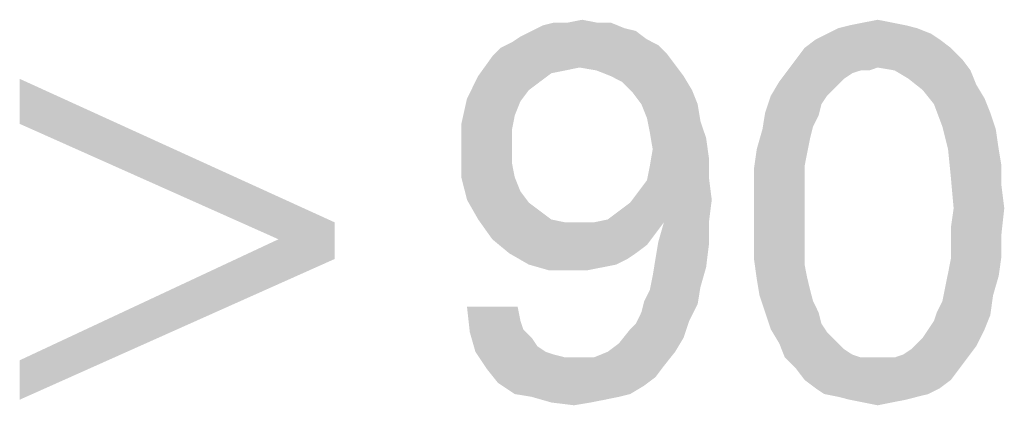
# Model space of a CAD drawing. Extents: x 0 to 750, y 0 to 420.
# Tile 14 of 45: x 275.62 to 287.28, y 292.31 to 296.87. Entities that reach past the tile are written whole.
import ezdxf

# ---------------------------------------------------------------- set-up
doc = ezdxf.new("R2010")
doc.units = 0
doc.header["$LTSCALE"] = 41.25
doc.layers.get('0').update_dxf_attribs({"linetype": 'CONTINUOUS'})

msp = doc.modelspace()

# ---------------------------------------------------------------- linework, layer by layer
at = {"color": 2, "linetype": 'CONTINUOUS'}
for points in [[(282.784, 296.773), (281.684, 296.74), (281.818, 296.807)], [(282.451, 296.84), (282.618, 296.84), (281.818, 296.807)], [(282.118, 296.84), (282.451, 296.84), (281.818, 296.807)], [(282.118, 296.84), (281.818, 296.807), (281.951, 296.84)], [(281.818, 296.807), (282.618, 296.84), (282.784, 296.773)], [(282.118, 296.84), (282.284, 296.873), (282.451, 296.84)], [(286.118, 296.807), (285.318, 296.773), (285.451, 296.807)], [(285.318, 296.773), (286.118, 296.807), (286.251, 296.773)], [(285.951, 296.84), (285.451, 296.807), (285.618, 296.84)], [(285.451, 296.807), (285.951, 296.84), (286.118, 296.807)], [(285.618, 296.84), (285.784, 296.873), (285.951, 296.84)], [(282.918, 296.74), (281.551, 296.673), (281.684, 296.74)], [(281.551, 296.673), (282.918, 296.74), (283.051, 296.64)], [(281.684, 296.74), (282.784, 296.773), (282.918, 296.74)], [(286.418, 296.707), (285.051, 296.64), (285.184, 296.707)], [(285.051, 296.64), (286.418, 296.707), (286.518, 296.64)], [(286.251, 296.773), (285.184, 296.707), (285.318, 296.773)], [(285.184, 296.707), (286.251, 296.773), (286.418, 296.707)], [(283.184, 296.573), (281.318, 296.54), (281.451, 296.607)], [(281.318, 296.54), (283.184, 296.573), (283.284, 296.473)], [(283.051, 296.64), (281.451, 296.607), (281.551, 296.673)], [(281.451, 296.607), (283.051, 296.64), (283.184, 296.573)], [(286.518, 296.64), (284.918, 296.54), (285.051, 296.64)], [(284.918, 296.54), (286.518, 296.64), (286.651, 296.54)], [(283.284, 296.473), (281.218, 296.44), (281.318, 296.54)], [(281.218, 296.44), (283.284, 296.473), (283.384, 296.34)], [(286.651, 296.54), (284.818, 296.407), (284.918, 296.54)], [(284.818, 296.407), (286.651, 296.54), (286.784, 296.407)], [(282.251, 296.307), (281.051, 296.207), (281.218, 296.44)], [(281.218, 296.44), (283.384, 296.34), (282.251, 296.307)], [(282.451, 296.273), (282.251, 296.307), (283.384, 296.34)], [(282.618, 296.207), (282.451, 296.273), (283.384, 296.34)], [(282.618, 296.207), (283.384, 296.34), (283.484, 296.207)], [(286.784, 296.407), (285.784, 296.307), (284.718, 296.273)], [(286.784, 296.407), (284.718, 296.273), (284.818, 296.407)], [(285.984, 296.273), (285.784, 296.307), (286.784, 296.407)], [(285.984, 296.273), (286.784, 296.407), (286.884, 296.273)], [(282.251, 296.307), (282.084, 296.273), (281.051, 296.207)], [(282.084, 296.273), (281.918, 296.24), (281.051, 296.207)], [(281.051, 296.207), (281.918, 296.24), (281.784, 296.14)], [(285.584, 296.273), (285.484, 296.24), (284.618, 296.14)], [(285.584, 296.273), (284.618, 296.14), (284.718, 296.273)], [(285.484, 296.24), (285.384, 296.173), (284.618, 296.14)], [(285.584, 296.273), (284.718, 296.273), (285.784, 296.307)], [(285.584, 296.273), (285.784, 296.307), (285.684, 296.273)], [(286.884, 296.273), (286.151, 296.173), (285.984, 296.273)], [(286.151, 296.173), (286.884, 296.273), (286.951, 296.107)], [(275.618, 295.64), (275.618, 296.173), (279.351, 294.473)], [(281.784, 296.14), (280.918, 295.94), (281.051, 296.207)], [(281.784, 296.14), (281.651, 296.04), (280.918, 295.94)], [(283.484, 296.207), (282.751, 296.14), (282.618, 296.207)], [(282.751, 296.14), (283.484, 296.207), (283.584, 296.04)], [(283.584, 296.04), (282.884, 296.007), (282.751, 296.14)], [(285.318, 296.107), (284.518, 295.973), (284.618, 296.14)], [(285.318, 296.107), (285.251, 296.04), (284.518, 295.973)], [(284.618, 296.14), (285.384, 296.173), (285.318, 296.107)], [(286.951, 296.107), (286.318, 296.04), (286.151, 296.173)], [(286.318, 296.04), (286.951, 296.107), (287.051, 295.94)], [(280.918, 295.94), (281.651, 296.04), (281.551, 295.907)], [(282.984, 295.873), (282.884, 296.007), (283.584, 296.04)], [(282.984, 295.873), (283.584, 296.04), (283.651, 295.873)], [(284.518, 295.973), (285.251, 296.04), (285.184, 295.973)], [(287.051, 295.94), (286.451, 295.873), (286.318, 296.04)], [(281.551, 295.907), (280.851, 295.64), (280.918, 295.94)], [(281.551, 295.907), (281.484, 295.74), (280.851, 295.64)], [(283.651, 295.873), (283.051, 295.707), (282.984, 295.873)], [(283.051, 295.707), (283.651, 295.873), (283.684, 295.673)], [(285.184, 295.973), (285.118, 295.873), (284.451, 295.773)], [(285.184, 295.973), (284.451, 295.773), (284.518, 295.973)], [(284.451, 295.773), (285.118, 295.873), (285.084, 295.74)], [(286.451, 295.873), (287.051, 295.94), (287.118, 295.773)], [(287.118, 295.773), (286.551, 295.607), (286.451, 295.873)], [(285.084, 295.74), (284.418, 295.573), (284.451, 295.773)], [(286.551, 295.607), (287.118, 295.773), (287.184, 295.573)], [(279.351, 294.473), (278.684, 294.273), (275.618, 295.64)], [(280.851, 295.64), (281.484, 295.74), (281.451, 295.573)], [(281.451, 295.573), (280.851, 295.307), (280.851, 295.64)], [(283.684, 295.673), (283.084, 295.54), (283.051, 295.707)], [(283.084, 295.54), (283.684, 295.673), (283.751, 295.473)], [(285.084, 295.74), (285.018, 295.607), (284.418, 295.573)], [(281.451, 295.573), (281.451, 295.373), (280.851, 295.307)], [(283.751, 295.473), (283.118, 295.34), (283.084, 295.54)], [(284.984, 295.473), (284.351, 295.34), (284.418, 295.573)], [(284.418, 295.573), (285.018, 295.607), (284.984, 295.473)], [(287.184, 295.573), (286.618, 295.34), (286.551, 295.607)], [(286.618, 295.34), (287.184, 295.573), (287.218, 295.34)], [(283.118, 295.34), (283.751, 295.473), (283.784, 295.24)], [(284.351, 295.34), (284.984, 295.473), (284.951, 295.307)], [(280.851, 295.307), (281.451, 295.373), (281.451, 295.173)], [(281.451, 295.173), (280.851, 295.007), (280.851, 295.307)], [(283.784, 295.24), (283.084, 295.14), (283.118, 295.34)], [(284.951, 295.307), (284.318, 295.107), (284.351, 295.34)], [(284.951, 295.307), (284.918, 295.14), (284.318, 295.107)], [(287.218, 295.34), (286.651, 295.007), (286.618, 295.34)], [(287.218, 295.34), (287.251, 295.14), (286.651, 295.007)], [(280.851, 295.007), (281.451, 295.173), (281.484, 295.007)], [(283.084, 295.14), (283.784, 295.24), (283.784, 295.007)], [(283.784, 295.007), (283.051, 294.973), (283.084, 295.14)], [(284.318, 295.107), (284.918, 295.14), (284.918, 294.973)], [(284.918, 294.973), (284.318, 294.84), (284.318, 295.107)], [(286.651, 295.007), (287.251, 295.14), (287.251, 294.907)], [(281.484, 295.007), (280.918, 294.74), (280.851, 295.007)], [(281.484, 295.007), (281.551, 294.84), (280.918, 294.74)], [(282.951, 294.84), (283.051, 294.973), (283.784, 295.007)], [(282.951, 294.84), (283.784, 295.007), (283.818, 294.74)], [(284.318, 294.84), (284.918, 294.973), (284.918, 294.773)], [(287.251, 294.907), (286.684, 294.64), (286.651, 295.007)], [(280.918, 294.74), (281.551, 294.84), (281.651, 294.707)], [(283.818, 294.74), (282.851, 294.707), (282.951, 294.84)], [(284.918, 294.773), (284.318, 294.573), (284.318, 294.84)], [(286.684, 294.64), (287.251, 294.907), (287.284, 294.64)], [(281.651, 294.707), (281.051, 294.507), (280.918, 294.74)], [(281.651, 294.707), (281.784, 294.607), (281.051, 294.507)], [(282.418, 294.473), (282.584, 294.507), (283.818, 294.74)], [(283.251, 294.473), (282.418, 294.473), (283.818, 294.74)], [(282.584, 294.507), (282.718, 294.607), (283.818, 294.74)], [(282.718, 294.607), (282.851, 294.707), (283.818, 294.74)], [(283.251, 294.473), (283.818, 294.74), (283.784, 294.473)], [(284.318, 294.573), (284.918, 294.773), (284.918, 294.573)], [(281.051, 294.507), (281.784, 294.607), (281.918, 294.507)], [(287.284, 294.64), (286.651, 294.407), (286.684, 294.64)], [(286.651, 294.407), (287.284, 294.64), (287.251, 294.34)], [(278.684, 294.273), (279.351, 294.473), (279.351, 294.04)], [(281.918, 294.507), (281.218, 294.273), (281.051, 294.507)], [(281.918, 294.507), (282.084, 294.473), (281.218, 294.273)], [(283.251, 294.473), (283.151, 294.34), (281.218, 294.273)], [(282.418, 294.473), (283.251, 294.473), (281.218, 294.273)], [(282.251, 294.473), (282.418, 294.473), (281.218, 294.273)], [(282.084, 294.473), (282.251, 294.473), (281.218, 294.273)], [(283.784, 294.473), (283.184, 294.24), (283.251, 294.473)], [(283.184, 294.24), (283.784, 294.473), (283.784, 294.207)], [(284.918, 294.573), (284.918, 294.373), (284.318, 294.307)], [(284.918, 294.573), (284.318, 294.307), (284.318, 294.573)], [(284.318, 294.307), (284.918, 294.373), (284.918, 294.173)], [(287.251, 294.34), (286.651, 294.207), (286.651, 294.407)], [(279.351, 294.04), (275.618, 292.84), (278.684, 294.273)], [(281.218, 294.273), (283.151, 294.34), (283.051, 294.207)], [(283.051, 294.207), (281.418, 294.107), (281.218, 294.273)], [(283.784, 294.207), (283.151, 294.04), (283.184, 294.24)], [(284.918, 294.173), (284.318, 294.04), (284.318, 294.307)], [(286.651, 294.207), (287.251, 294.34), (287.251, 294.073)], [(281.418, 294.107), (283.051, 294.207), (282.918, 294.107)], [(283.151, 294.04), (283.784, 294.207), (283.751, 293.94)], [(284.318, 294.04), (284.918, 294.173), (284.918, 293.973)], [(287.251, 294.073), (286.651, 294.04), (286.651, 294.207)], [(275.618, 292.84), (279.351, 294.04), (275.618, 292.373)], [(282.918, 294.107), (281.651, 293.973), (281.418, 294.107)], [(282.918, 294.107), (282.818, 294.04), (281.651, 293.973)], [(281.651, 293.973), (282.818, 294.04), (282.684, 293.973)], [(283.751, 293.94), (283.118, 293.84), (283.151, 294.04)], [(284.918, 293.973), (284.351, 293.807), (284.318, 294.04)], [(286.618, 293.873), (286.651, 294.04), (287.251, 294.073)], [(286.618, 293.873), (287.251, 294.073), (287.218, 293.84)], [(282.684, 293.973), (281.884, 293.907), (281.651, 293.973)], [(282.684, 293.973), (282.518, 293.94), (281.884, 293.907)], [(282.184, 293.907), (281.884, 293.907), (282.518, 293.94)], [(282.184, 293.907), (282.518, 293.94), (282.351, 293.907)], [(283.118, 293.84), (283.751, 293.94), (283.684, 293.707)], [(284.351, 293.807), (284.918, 293.973), (284.951, 293.807)], [(283.684, 293.707), (283.084, 293.673), (283.118, 293.84)], [(284.951, 293.807), (284.384, 293.607), (284.351, 293.807)], [(284.951, 293.807), (284.984, 293.673), (284.384, 293.607)], [(287.218, 293.84), (286.584, 293.707), (286.618, 293.873)], [(286.584, 293.707), (287.218, 293.84), (287.151, 293.607)], [(283.018, 293.54), (283.084, 293.673), (283.684, 293.707)], [(283.018, 293.54), (283.684, 293.707), (283.651, 293.507)], [(284.384, 293.607), (284.984, 293.673), (285.018, 293.54)], [(287.151, 293.607), (286.551, 293.54), (286.584, 293.707)], [(283.651, 293.507), (282.984, 293.407), (283.018, 293.54)], [(285.018, 293.54), (284.451, 293.407), (284.384, 293.607)], [(284.451, 293.407), (285.018, 293.54), (285.084, 293.407)], [(286.484, 293.407), (286.551, 293.54), (287.151, 293.607)], [(286.484, 293.407), (287.151, 293.607), (287.118, 293.373)], [(281.518, 293.473), (280.951, 293.173), (280.918, 293.473)], [(281.518, 293.473), (281.551, 293.307), (280.951, 293.173)], [(282.984, 293.407), (283.651, 293.507), (283.551, 293.307)], [(281.551, 293.307), (281.584, 293.207), (280.951, 293.173)], [(282.851, 293.207), (282.918, 293.273), (283.551, 293.307)], [(282.851, 293.207), (283.551, 293.307), (283.484, 293.107)], [(283.551, 293.307), (282.918, 293.273), (282.984, 293.407)], [(285.084, 293.407), (284.518, 293.207), (284.451, 293.407)], [(285.084, 293.407), (285.118, 293.273), (284.518, 293.207)], [(286.384, 293.207), (286.451, 293.307), (287.118, 293.373)], [(286.384, 293.207), (287.118, 293.373), (287.051, 293.207)], [(287.118, 293.373), (286.451, 293.307), (286.484, 293.407)], [(280.951, 293.173), (281.584, 293.207), (281.684, 293.107)], [(283.484, 293.107), (282.718, 293.04), (282.851, 293.207)], [(284.518, 293.207), (285.118, 293.273), (285.184, 293.173)], [(285.184, 293.173), (284.618, 293.04), (284.518, 293.207)], [(286.251, 293.04), (286.318, 293.107), (287.051, 293.207)], [(286.251, 293.04), (287.051, 293.207), (286.951, 293.007)], [(287.051, 293.207), (286.318, 293.107), (286.384, 293.207)], [(281.684, 293.107), (281.018, 292.94), (280.951, 293.173)], [(281.684, 293.107), (281.751, 293.007), (281.018, 292.94)], [(282.584, 292.94), (282.718, 293.04), (283.484, 293.107)], [(282.584, 292.94), (283.484, 293.107), (283.384, 292.94)], [(285.184, 293.173), (285.251, 293.107), (284.618, 293.04)], [(284.618, 293.04), (285.251, 293.107), (285.318, 293.04)], [(281.018, 292.94), (281.751, 293.007), (281.851, 292.94)], [(285.318, 293.04), (284.684, 292.873), (284.618, 293.04)], [(285.318, 293.04), (285.384, 292.973), (284.684, 292.873)], [(285.384, 292.973), (285.484, 292.907), (284.684, 292.873)], [(285.984, 292.873), (286.084, 292.907), (286.951, 293.007)], [(285.984, 292.873), (286.951, 293.007), (286.851, 292.873)], [(286.084, 292.907), (286.184, 292.973), (286.951, 293.007)], [(286.951, 293.007), (286.184, 292.973), (286.251, 293.04)], [(281.851, 292.94), (281.151, 292.74), (281.018, 292.94)], [(281.851, 292.94), (281.951, 292.907), (281.151, 292.74)], [(281.951, 292.907), (282.084, 292.873), (281.151, 292.74)], [(282.418, 292.873), (283.251, 292.773), (281.151, 292.74)], [(282.218, 292.873), (282.418, 292.873), (281.151, 292.74)], [(282.084, 292.873), (282.218, 292.873), (281.151, 292.74)], [(283.384, 292.94), (282.418, 292.873), (282.584, 292.94)], [(282.418, 292.873), (283.384, 292.94), (283.251, 292.773)], [(284.684, 292.873), (285.484, 292.907), (285.584, 292.873)], [(285.584, 292.873), (284.818, 292.74), (284.684, 292.873)], [(285.984, 292.873), (286.851, 292.873), (284.818, 292.74)], [(285.884, 292.873), (285.984, 292.873), (284.818, 292.74)], [(285.784, 292.873), (285.884, 292.873), (284.818, 292.74)], [(285.684, 292.873), (285.784, 292.873), (284.818, 292.74)], [(285.584, 292.873), (285.684, 292.873), (284.818, 292.74)], [(284.818, 292.74), (286.851, 292.873), (286.751, 292.74)], [(281.151, 292.74), (283.251, 292.773), (283.151, 292.64)], [(283.151, 292.64), (281.284, 292.573), (281.151, 292.74)], [(286.751, 292.74), (284.918, 292.607), (284.818, 292.74)], [(284.918, 292.607), (286.751, 292.74), (286.651, 292.607)], [(281.284, 292.573), (283.151, 292.64), (283.018, 292.54)], [(286.651, 292.607), (285.051, 292.507), (284.918, 292.607)], [(285.051, 292.507), (286.651, 292.607), (286.518, 292.507)], [(283.018, 292.54), (281.484, 292.44), (281.284, 292.573)], [(281.484, 292.44), (283.018, 292.54), (282.851, 292.44)], [(286.518, 292.507), (285.151, 292.44), (285.051, 292.507)], [(285.151, 292.44), (286.518, 292.507), (286.384, 292.44)], [(282.851, 292.44), (281.684, 292.407), (281.484, 292.44)], [(281.684, 292.407), (282.851, 292.44), (282.718, 292.407)], [(282.718, 292.407), (281.918, 292.34), (281.684, 292.407)], [(282.718, 292.407), (282.551, 292.373), (281.918, 292.34)], [(281.918, 292.34), (282.551, 292.373), (282.384, 292.34)], [(286.384, 292.44), (285.318, 292.407), (285.151, 292.44)], [(285.318, 292.407), (286.384, 292.44), (286.251, 292.407)], [(286.251, 292.407), (285.451, 292.373), (285.318, 292.407)], [(285.451, 292.373), (286.251, 292.407), (286.118, 292.373)], [(286.118, 292.373), (285.618, 292.34), (285.451, 292.373)], [(285.618, 292.34), (286.118, 292.373), (285.951, 292.34)], [(282.384, 292.34), (282.184, 292.307), (281.918, 292.34)], [(285.951, 292.34), (285.784, 292.307), (285.618, 292.34)]]:
    msp.add_solid(points, dxfattribs=at)

doc.saveas('drawing.dxf')
